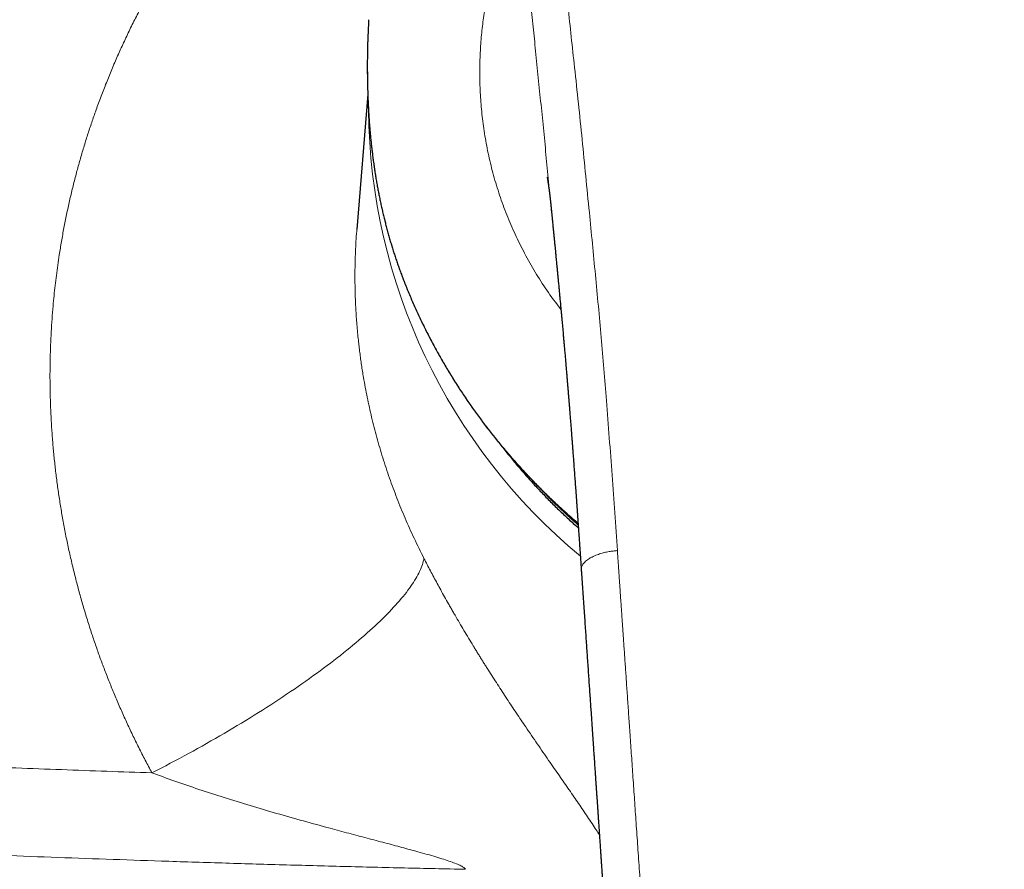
# Model space of a CAD drawing. Header units: millimetres. Extents: x 8 to 776, y 12 to 553.
# Tile 29 of 56: x 364 to 402, y 491 to 524. Entities that reach past the tile are written whole.
import ezdxf

# ---------------------------------------------------------------- set-up
doc = ezdxf.new("R2010")
doc.units = ezdxf.units.MM

msp = doc.modelspace()

# ---------------------------------------------------------------- linework, layer by layer
at = {"color": 8, "linetype": 'Continuous', "lineweight": 0}
for p, q in [((377.659, 521.996), (377.658, 521.998)), ((377.659, 521.996), (377.672, 521.483)), ((377.672, 521.483), (377.672, 521.485))]:
    msp.add_line(p, q, dxfattribs=at)
at = {"color": 7, "linetype": 'Continuous', "lineweight": 30}
for p, q in [((377.671, 521.51), (377.245, 516.233)), ((384.836, 516.959), (384.835, 516.967))]:
    msp.add_line(p, q, dxfattribs=at)
at = {"color": 8, "linetype": 'Continuous', "lineweight": 0, "flags": 128}
for points in [[(379.079, 514.224), (379.076, 514.232), (379.075, 514.245)], [(369.252, 495.032), (369.431, 495.124), (369.611, 495.216), (369.79, 495.31), (369.969, 495.403), (370.148, 495.498), (370.326, 495.593), (370.504, 495.689), (370.681, 495.785), (370.857, 495.882), (371.033, 495.979), (371.208, 496.077), (371.382, 496.175), (371.556, 496.274), (371.729, 496.373), (371.901, 496.472), (372.072, 496.572), (372.242, 496.672), (372.412, 496.773), (372.58, 496.874), (372.747, 496.975), (372.913, 497.076), (373.078, 497.178), (373.242, 497.279), (373.405, 497.381), (373.566, 497.483), (373.726, 497.585), (373.885, 497.688), (374.043, 497.79), (374.199, 497.892), (374.353, 497.995), (374.506, 498.097), (374.658, 498.199), (374.808, 498.302), (374.957, 498.404), (375.103, 498.506), (375.249, 498.608), (375.392, 498.71), (375.534, 498.811), (375.674, 498.913), (375.812, 499.014), (375.949, 499.115), (376.083, 499.216), (376.216, 499.316), (376.347, 499.416), (376.476, 499.516), (376.602, 499.615), (376.727, 499.714), (376.85, 499.813), (376.971, 499.911), (377.089, 500.009), (377.206, 500.106), (377.32, 500.202), (377.432, 500.299), (377.542, 500.394), (377.649, 500.489), (377.755, 500.583), (377.858, 500.677), (377.958, 500.77), (378.057, 500.863), (378.153, 500.954), (378.246, 501.045), (378.338, 501.135), (378.426, 501.225), (378.513, 501.314), (378.597, 501.401), (378.678, 501.489), (378.757, 501.575), (378.833, 501.66), (378.907, 501.745), (378.978, 501.828), (379.046, 501.911), (379.112, 501.992), (379.176, 502.073), (379.236, 502.153), (379.294, 502.231), (379.35, 502.309), (379.402, 502.386), (379.452, 502.461), (379.5, 502.536), (379.544, 502.609), (379.586, 502.681), (379.625, 502.752), (379.662, 502.822), (379.695, 502.891), (379.726, 502.959), (379.754, 503.025), (379.779, 503.09), (379.802, 503.154), (379.821, 503.217), (379.838, 503.278), (379.852, 503.338), (379.864, 503.397)]]:
    msp.add_lwpolyline(points, dxfattribs=at)
at = {"color": 8, "linetype": 'Continuous', "lineweight": 0}
for centre, radius, start, end in [((400.626, 521.105), 22.928, 180.534, 230.2433), ((401.58, 522.364), 23.638, 224.1213, 228.3764)]:
    msp.add_arc(centre, radius, start, end, dxfattribs=at)
for points, knots in [([(369.252, 495.032), (369.164, 495.196), (368.989, 495.523), (368.737, 496.019), (368.493, 496.517), (368.258, 497.018), (368.032, 497.521), (367.819, 498.017), (367.618, 498.506), (367.429, 498.988), (367.247, 499.471), (367.074, 499.958), (366.902, 500.465), (366.732, 500.994), (366.566, 501.544), (366.41, 502.098), (366.263, 502.654), (366.127, 503.213), (366, 503.775), (365.883, 504.339), (365.778, 504.896), (365.684, 505.445), (365.601, 505.984), (365.528, 506.523), (365.464, 507.064), (365.409, 507.605), (365.364, 508.136), (365.329, 508.658), (365.303, 509.17), (365.285, 509.682), (365.276, 510.193), (365.275, 510.704), (365.283, 511.213), (365.298, 511.721), (365.322, 512.23), (365.354, 512.737), (365.392, 513.208), (365.433, 513.643), (365.476, 514.041), (365.525, 514.438), (365.578, 514.835), (365.643, 515.277), (365.722, 515.762), (365.818, 516.29), (365.923, 516.817), (366.037, 517.342), (366.161, 517.866), (366.292, 518.379), (366.429, 518.88), (366.572, 519.37), (366.723, 519.859), (366.882, 520.343), (367.055, 520.842), (367.242, 521.356), (367.446, 521.884), (367.659, 522.409), (367.883, 522.931), (368.116, 523.45), (368.359, 523.965), (368.611, 524.477), (368.869, 524.976), (369.13, 525.463), (369.395, 525.936), (369.668, 526.404), (369.948, 526.868), (370.237, 527.328), (370.528, 527.775), (370.821, 528.208), (371.115, 528.63), (371.417, 529.047), (371.725, 529.461), (372.053, 529.886), (372.401, 530.322), (372.769, 530.767), (373.145, 531.206), (373.529, 531.638), (373.92, 532.063), (374.319, 532.482), (374.726, 532.896), (375.003, 533.165), (375.142, 533.3)], [0, 0, 0, 0, 0.013139, 0.026249, 0.039333, 0.052394, 0.065436, 0.078462, 0.090731, 0.102992, 0.115247, 0.127498, 0.139749, 0.153425, 0.167108, 0.180801, 0.194509, 0.208234, 0.221982, 0.235756, 0.249559, 0.262629, 0.275689, 0.288742, 0.301792, 0.314842, 0.327895, 0.340209, 0.352531, 0.364865, 0.377196, 0.389471, 0.401742, 0.414012, 0.426283, 0.438559, 0.450843, 0.460501, 0.470167, 0.479843, 0.489529, 0.499227, 0.5122, 0.525181, 0.538175, 0.551185, 0.564213, 0.577265, 0.589596, 0.601952, 0.614339, 0.626722, 0.638988, 0.652682, 0.666383, 0.680095, 0.693822, 0.707569, 0.72134, 0.735137, 0.748967, 0.762056, 0.775137, 0.788214, 0.80129, 0.814369, 0.827454, 0.8398, 0.852158, 0.86453, 0.876929, 0.88936, 0.903216, 0.917056, 0.930885, 0.944706, 0.958524, 0.972343, 0.986167, 1, 1, 1, 1]), ([(385.013, 529.635), (385.048, 529.244), (385.116, 528.463), (385.23, 527.287), (385.351, 526.108), (385.478, 524.927), (385.608, 523.741), (385.745, 522.481), (385.889, 521.145), (386.034, 519.733), (386.174, 518.314), (386.306, 516.962), (386.433, 515.678), (386.551, 514.462), (386.666, 513.242), (386.776, 512.018), (386.88, 510.79), (386.986, 509.485), (387.093, 508.102), (387.201, 506.64), (387.306, 505.174), (387.374, 504.193), (387.408, 503.702)], [0, 0, 0, 0, 0.046677, 0.093345, 0.140008, 0.186667, 0.233324, 0.279979, 0.334963, 0.389948, 0.444935, 0.499928, 0.546596, 0.593269, 0.639946, 0.686625, 0.733304, 0.779981, 0.834987, 0.889989, 0.944992, 1, 1, 1, 1]), ([(383.683, 528.96), (383.604, 528.83), (383.447, 528.572), (383.224, 528.128), (383.013, 527.648), (382.817, 527.13), (382.638, 526.578), (382.477, 525.994), (382.337, 525.381), (382.22, 524.74), (382.13, 524.074), (382.068, 523.384), (382.036, 522.674), (382.039, 521.946), (382.076, 521.203), (382.152, 520.448), (382.267, 519.683), (382.424, 518.914), (382.626, 518.142), (382.873, 517.373), (383.164, 516.608), (383.5, 515.853), (383.879, 515.11), (384.304, 514.385), (384.743, 513.716), (385.06, 513.302), (385.205, 513.112)], [0, 0, 0, 0, 0.041946, 0.083887, 0.125831, 0.167783, 0.209738, 0.251692, 0.293642, 0.335589, 0.37753, 0.419469, 0.461411, 0.503357, 0.545305, 0.587256, 0.629204, 0.671145, 0.713085, 0.755029, 0.796978, 0.83893, 0.88088, 0.922817, 0.964747, 1, 1, 1, 1]), ([(384.835, 516.967), (384.833, 516.989), (384.796, 517.364), (384.726, 518.09), (384.623, 519.143), (384.52, 520.191), (384.415, 521.233), (384.31, 522.272), (384.208, 523.279), (384.109, 524.256), (384.016, 525.202), (383.925, 526.145), (383.84, 527.085), (383.758, 528.024), (383.708, 528.648), (383.683, 528.96)], [0, 0, 0, 0, 0.0053577, 0.0916545, 0.1778895, 0.2640255, 0.3501317, 0.4363145, 0.5226689, 0.6019795, 0.6813979, 0.760889, 0.8404541, 0.920141, 1, 1, 1, 1]), ([(377.683, 523.958), (377.679, 523.867), (377.671, 523.665), (377.662, 523.349), (377.655, 523.011), (377.653, 522.672), (377.653, 522.334), (377.657, 522.109), (377.659, 521.996)], [0, 0, 0, 0, 0.138714, 0.309924, 0.482422, 0.654961, 0.827501, 1, 1, 1, 1]), ([(377.672, 521.483), (377.677, 521.354), (377.687, 521.095), (377.709, 520.707), (377.736, 520.319), (377.77, 519.931), (377.809, 519.544), (377.854, 519.157), (377.906, 518.772), (377.965, 518.381), (378.032, 517.986), (378.107, 517.587), (378.19, 517.191), (378.275, 516.818), (378.361, 516.47), (378.447, 516.144), (378.539, 515.822), (378.635, 515.501), (378.737, 515.183), (378.845, 514.867), (378.957, 514.554), (379.036, 514.348), (379.075, 514.245)], [0, 0, 0, 0, 0.051843, 0.103705, 0.155566, 0.207409, 0.259256, 0.311123, 0.36299, 0.414836, 0.469285, 0.523756, 0.578228, 0.632676, 0.678375, 0.724086, 0.769799, 0.815498, 0.861616, 0.907748, 0.95388, 1, 1, 1, 1]), ([(377.247, 516.233), (377.244, 516.209), (377.216, 515.92), (377.189, 515.359), (377.166, 514.548), (377.175, 513.803), (377.203, 513.125), (377.244, 512.516), (377.29, 512.029), (377.33, 511.665), (377.36, 511.423), (377.392, 511.182), (377.427, 510.939), (377.464, 510.697), (377.534, 510.277), (377.646, 509.677), (377.819, 508.897), (378.021, 508.111), (378.253, 507.32), (378.514, 506.53), (378.805, 505.743), (379.125, 504.959), (379.475, 504.174), (379.734, 503.657), (379.864, 503.397)], [0, 0, 0, 0, 0.0054198, 0.0667815, 0.1286369, 0.1909882, 0.23703, 0.2833406, 0.3299207, 0.3482945, 0.36671, 0.3851673, 0.4036666, 0.4222078, 0.440791, 0.5001261, 0.5602892, 0.6212819, 0.6831056, 0.7457619, 0.8081113, 0.8712665, 0.935229, 1, 1, 1, 1]), ([(379.075, 514.245), (379.137, 514.09), (379.26, 513.781), (379.457, 513.321), (379.665, 512.865), (379.882, 512.414), (380.11, 511.967), (380.347, 511.525), (380.594, 511.087), (380.851, 510.654), (381.117, 510.227), (381.392, 509.805), (381.676, 509.388), (381.956, 508.996), (382.229, 508.629), (382.495, 508.285), (382.767, 507.945), (383.045, 507.61), (383.345, 507.262), (383.668, 506.901), (384.015, 506.529), (384.369, 506.164), (384.732, 505.806), (385.102, 505.455), (385.48, 505.113), (385.737, 504.884), (385.871, 504.773), (385.873, 504.771)], [0, 0, 0, 0, 0.042891, 0.085792, 0.128693, 0.171584, 0.214473, 0.257371, 0.300269, 0.343158, 0.386045, 0.428941, 0.471838, 0.514725, 0.551577, 0.588437, 0.6253, 0.66216, 0.699011, 0.741884, 0.784765, 0.827647, 0.87052, 0.913393, 0.956275, 0.999157, 1, 1, 1, 1]), ([(387.408, 503.702), (387.393, 503.701), (387.36, 503.697), (387.306, 503.692), (387.241, 503.685), (387.165, 503.675), (387.076, 503.662), (386.986, 503.644), (386.895, 503.624), (386.806, 503.6), (386.711, 503.571), (386.613, 503.537), (386.514, 503.497), (386.416, 503.451), (386.323, 503.399), (386.238, 503.343), (386.166, 503.284), (386.108, 503.225), (386.064, 503.168), (386.032, 503.113), (386.011, 503.062), (386, 503.015), (385.995, 502.977), (385.997, 502.956), (385.998, 502.95)], [0, 0, 0, 0, 0.019466, 0.043327, 0.071868, 0.105541, 0.144947, 0.190779, 0.229769, 0.272924, 0.320287, 0.371714, 0.426861, 0.485226, 0.546286, 0.609735, 0.672779, 0.732707, 0.789438, 0.842722, 0.892331, 0.938155, 0.980222, 1, 1, 1, 1]), ([(402.5, 455.742), (402.497, 455.742), (402.489, 455.742), (402.475, 455.742), (402.457, 455.742), (402.431, 455.742), (402.397, 455.742), (402.354, 455.742), (402.299, 455.743), (402.231, 455.743), (402.15, 455.744), (402.058, 455.746), (401.955, 455.747), (401.845, 455.75), (401.728, 455.753), (401.603, 455.757), (401.469, 455.762), (401.327, 455.767), (401.175, 455.774), (401.017, 455.783), (400.853, 455.792), (400.685, 455.803), (400.509, 455.816), (400.324, 455.83), (400.127, 455.847), (399.918, 455.866), (399.696, 455.889), (399.466, 455.914), (399.227, 455.942), (398.979, 455.974), (398.728, 456.009), (398.473, 456.046), (398.217, 456.087), (397.953, 456.132), (397.681, 456.182), (397.411, 456.237), (397.143, 456.295), (396.878, 456.358), (396.606, 456.427), (396.329, 456.504), (396.048, 456.589), (395.762, 456.683), (395.494, 456.778), (395.245, 456.875), (395.015, 456.971), (394.784, 457.074), (394.552, 457.185), (394.321, 457.305), (394.089, 457.434), (393.866, 457.568), (393.653, 457.705), (393.449, 457.845), (393.248, 457.992), (393.05, 458.149), (392.857, 458.312), (392.669, 458.484), (392.488, 458.662), (392.312, 458.85), (392.151, 459.037), (392.004, 459.222), (391.871, 459.405), (391.743, 459.596), (391.622, 459.794), (391.507, 459.998), (391.392, 460.22), (391.279, 460.46), (391.167, 460.719), (391.064, 460.984), (390.963, 461.267), (390.865, 461.57), (390.77, 461.892), (390.683, 462.221), (390.603, 462.556), (390.529, 462.894), (390.461, 463.235), (390.398, 463.578), (390.341, 463.925), (390.279, 464.327), (390.217, 464.785), (390.155, 465.301), (390.098, 465.825), (390.046, 466.356), (389.994, 466.929), (389.94, 467.545), (389.884, 468.205), (389.829, 468.874), (389.775, 469.553), (389.722, 470.242), (389.68, 470.793), (389.649, 471.204), (389.629, 471.471), (389.609, 471.74), (389.589, 472.011), (389.569, 472.281), (389.55, 472.547), (389.52, 472.955), (389.48, 473.503), (389.428, 474.228), (389.374, 474.978), (389.32, 475.754), (389.266, 476.519), (389.214, 477.271), (389.164, 478.012), (389.114, 478.742), (389.066, 479.444), (389.02, 480.119), (388.976, 480.767), (388.933, 481.406), (388.891, 482.035), (388.849, 482.655), (388.809, 483.254), (388.769, 483.832), (388.732, 484.391), (388.695, 484.941), (388.658, 485.483), (388.62, 486.036), (388.582, 486.602), (388.543, 487.177), (388.504, 487.743), (388.466, 488.298), (388.429, 488.843), (388.392, 489.379), (388.356, 489.904), (388.321, 490.419), (388.286, 490.925), (388.252, 491.42), (388.219, 491.905), (388.186, 492.381), (388.154, 492.847), (388.123, 493.302), (388.092, 493.748), (388.062, 494.191), (388.031, 494.631), (388.002, 495.066), (387.972, 495.491), (387.944, 495.905), (387.916, 496.309), (387.89, 496.691), (387.865, 497.051), (387.841, 497.391), (387.819, 497.722), (387.796, 498.045), (387.775, 498.358), (387.754, 498.663), (387.734, 498.959), (387.713, 499.251), (387.694, 499.538), (387.674, 499.821), (387.655, 500.093), (387.637, 500.357), (387.62, 500.61), (387.603, 500.855), (387.587, 501.09), (387.571, 501.315), (387.557, 501.531), (387.542, 501.737), (387.529, 501.934), (387.516, 502.119), (387.504, 502.291), (387.493, 502.451), (387.483, 502.602), (387.473, 502.746), (387.464, 502.884), (387.455, 503.016), (387.446, 503.143), (387.438, 503.259), (387.431, 503.366), (387.424, 503.464), (387.418, 503.552), (387.413, 503.63), (387.409, 503.679), (387.408, 503.702)], [0, 0, 0, 0, 0.000164, 0.000398, 0.000701, 0.001073, 0.001676, 0.002403, 0.003253, 0.004436, 0.005795, 0.007333, 0.009047, 0.010939, 0.012866, 0.014946, 0.017182, 0.019572, 0.022116, 0.024815, 0.027501, 0.030324, 0.033283, 0.036379, 0.039612, 0.043189, 0.046918, 0.050799, 0.05483, 0.059012, 0.063343, 0.067563, 0.071915, 0.076403, 0.081027, 0.085791, 0.090246, 0.094823, 0.099525, 0.104351, 0.109295, 0.114355, 0.119523, 0.123658, 0.127856, 0.13212, 0.136452, 0.140856, 0.145339, 0.149905, 0.154041, 0.158234, 0.162478, 0.166768, 0.171102, 0.175401, 0.179745, 0.184135, 0.18858, 0.192402, 0.19628, 0.200224, 0.204223, 0.208254, 0.212311, 0.217127, 0.221986, 0.226892, 0.231854, 0.237584, 0.243394, 0.249284, 0.255253, 0.261296, 0.267295, 0.27335, 0.27946, 0.285626, 0.294542, 0.30359, 0.312776, 0.322099, 0.331558, 0.342967, 0.354566, 0.366354, 0.378333, 0.390504, 0.402866, 0.407578, 0.412317, 0.417083, 0.421877, 0.426697, 0.431494, 0.43604, 0.448444, 0.46071, 0.474758, 0.488618, 0.50229, 0.515772, 0.529064, 0.542166, 0.555077, 0.566932, 0.578624, 0.590153, 0.60152, 0.612726, 0.623771, 0.634038, 0.644162, 0.654144, 0.663984, 0.673683, 0.68434, 0.694821, 0.705127, 0.715257, 0.725211, 0.734991, 0.744595, 0.754025, 0.76328, 0.77236, 0.781266, 0.789997, 0.798553, 0.806935, 0.815142, 0.823174, 0.831402, 0.839438, 0.847282, 0.854934, 0.862395, 0.869664, 0.876121, 0.882418, 0.888556, 0.894536, 0.900356, 0.906017, 0.911519, 0.916863, 0.92229, 0.927542, 0.93262, 0.937524, 0.942253, 0.946808, 0.951188, 0.955394, 0.959426, 0.963283, 0.966965, 0.970473, 0.973621, 0.976613, 0.979451, 0.982133, 0.98466, 0.987206, 0.989573, 0.99176, 0.993767, 0.995595, 0.997243, 0.998711, 1, 1, 1, 1]), ([(379.864, 503.397), (379.905, 503.317), (379.988, 503.155), (380.116, 502.912), (380.246, 502.667), (380.379, 502.42), (380.52, 502.162), (380.668, 501.895), (380.785, 501.687), (380.865, 501.546), (380.906, 501.473), (380.948, 501.399), (380.99, 501.326), (381.032, 501.252), (381.118, 501.104), (381.248, 500.881), (381.424, 500.584), (381.602, 500.286), (381.75, 500.042), (381.865, 499.854), (381.948, 499.719), (382.031, 499.585), (382.115, 499.45), (382.199, 499.315), (382.284, 499.18), (382.401, 498.995), (382.55, 498.761), (382.732, 498.479), (382.914, 498.199), (383.098, 497.919), (383.282, 497.641), (383.467, 497.364), (383.65, 497.09), (383.848, 496.799), (384.058, 496.49), (384.283, 496.162), (384.506, 495.838), (384.728, 495.517), (384.941, 495.21), (385.144, 494.917), (385.337, 494.639), (385.527, 494.366), (385.712, 494.098), (385.893, 493.835), (386.07, 493.575), (386.245, 493.316), (386.418, 493.058), (386.572, 492.824), (386.665, 492.68), (386.705, 492.618)], [0, 0, 0, 0, 0.0196153, 0.039331, 0.0591627, 0.0791255, 0.0992342, 0.1215396, 0.1440581, 0.1499936, 0.1559452, 0.1619134, 0.1678984, 0.1739005, 0.1799202, 0.2042401, 0.2287567, 0.2534892, 0.2784564, 0.2897477, 0.3010915, 0.3124896, 0.3239433, 0.3354543, 0.3470242, 0.3586543, 0.3831852, 0.4078437, 0.4326429, 0.4575952, 0.482713, 0.5080085, 0.5334936, 0.5584476, 0.589779, 0.6212428, 0.6528588, 0.6846467, 0.7166259, 0.7456531, 0.7745635, 0.8033714, 0.8320911, 0.8607372, 0.8893244, 0.9184042, 0.948254, 0.9779072, 1, 1, 1, 1]), ([(320.706, 497.734), (321.28, 497.691), (322.427, 497.604), (324.146, 497.477), (325.86, 497.352), (327.569, 497.231), (329.272, 497.111), (330.971, 496.995), (332.664, 496.881), (334.285, 496.774), (335.834, 496.674), (337.312, 496.58), (338.785, 496.489), (340.196, 496.403), (341.545, 496.322), (342.78, 496.25), (343.635, 496.201), (344.11, 496.174), (344.258, 496.165), (344.406, 496.157), (344.553, 496.148), (344.701, 496.14), (345.377, 496.102), (346.58, 496.035), (348.31, 495.942), (350.036, 495.852), (351.758, 495.764), (353.476, 495.679), (355.19, 495.598), (356.901, 495.519), (358.635, 495.441), (360.392, 495.366), (362.172, 495.293), (363.948, 495.223), (365.719, 495.156), (367.487, 495.092), (368.664, 495.052), (369.252, 495.032)], [0, 0, 0, 0, 0.035927, 0.071711, 0.107352, 0.142852, 0.178212, 0.213431, 0.248512, 0.283456, 0.314092, 0.344624, 0.37505, 0.405372, 0.43197, 0.458488, 0.481757, 0.4848, 0.487842, 0.490882, 0.493922, 0.49696, 0.499998, 0.535668, 0.571233, 0.606694, 0.642053, 0.67731, 0.712467, 0.747523, 0.782481, 0.818998, 0.855408, 0.891712, 0.927911, 0.964007, 1, 1, 1, 1]), ([(381.482, 491.269), (381.466, 491.29), (381.43, 491.338), (381.297, 491.411), (381.12, 491.49), (380.893, 491.574), (380.625, 491.663), (380.319, 491.757), (379.983, 491.855), (379.542, 491.978), (378.992, 492.127), (378.332, 492.303), (377.642, 492.485), (376.93, 492.674), (376.1, 492.896), (375.16, 493.154), (374.117, 493.449), (373.087, 493.753), (372.077, 494.064), (371.097, 494.382), (370.156, 494.702), (369.548, 494.924), (369.252, 495.032)], [0, 0, 0, 0, 0.012317, 0.026749, 0.043993, 0.064174, 0.087145, 0.112628, 0.14028, 0.169719, 0.219669, 0.272482, 0.327534, 0.38418, 0.441761, 0.524712, 0.607786, 0.690139, 0.771043, 0.85026, 0.926908, 1, 1, 1, 1]), ([(320.81, 494.283), (321.511, 494.231), (322.914, 494.125), (325.022, 493.971), (327.132, 493.819), (329.243, 493.672), (331.343, 493.529), (333.433, 493.39), (335.512, 493.255), (337.593, 493.124), (339.689, 492.995), (341.802, 492.87), (343.931, 492.747), (346.061, 492.628), (348.193, 492.513), (350.328, 492.402), (352.464, 492.295), (354.602, 492.192), (356.741, 492.093), (358.883, 491.999), (361.026, 491.908), (363.172, 491.822), (365.319, 491.74), (367.468, 491.663), (369.691, 491.587), (371.987, 491.514), (374.358, 491.444), (376.73, 491.38), (379.105, 491.321), (380.69, 491.286), (381.482, 491.269)], [0, 0, 0, 0, 0.035177, 0.07034, 0.10549, 0.140629, 0.175758, 0.210249, 0.244733, 0.27921, 0.313681, 0.34885, 0.384016, 0.419178, 0.454339, 0.489499, 0.52466, 0.559823, 0.594989, 0.630159, 0.665335, 0.700517, 0.735706, 0.770905, 0.806114, 0.844857, 0.883616, 0.922391, 0.961185, 1, 1, 1, 1])]:
    msp.add_open_spline(points, degree=3, knots=knots, dxfattribs=at)
at = {"color": 7, "linetype": 'Continuous', "lineweight": 30}
for points, knots in [([(377.706, 524.411), (377.705, 524.393), (377.697, 524.264), (377.689, 524.113), (377.684, 523.98), (377.683, 523.958)], [0, 0, 0, 0, 0.1167449, 0.8589814, 1, 1, 1, 1]), ([(377.683, 523.958), (377.681, 523.913), (377.676, 523.798), (377.67, 523.614), (377.663, 523.406), (377.659, 523.198), (377.655, 522.989), (377.653, 522.78), (377.653, 522.571), (377.654, 522.361), (377.655, 522.17), (377.658, 522.049), (377.658, 521.998)], [0, 0, 0, 0, 0.06905, 0.175292, 0.281328, 0.387298, 0.493495, 0.600084, 0.707009, 0.814214, 0.921639, 1, 1, 1, 1]), ([(377.658, 521.998), (377.66, 521.915), (377.663, 521.744), (377.669, 521.573), (377.672, 521.485)], [0, 0, 0, 0, 0.484523, 1, 1, 1, 1]), ([(377.672, 521.485), (377.674, 521.421), (377.679, 521.291), (377.688, 521.093), (377.698, 520.892), (377.71, 520.692), (377.723, 520.492), (377.738, 520.292), (377.755, 520.092), (377.773, 519.892), (377.793, 519.693), (377.814, 519.495), (377.837, 519.297), (377.861, 519.099), (377.887, 518.902), (377.915, 518.705), (377.944, 518.509), (377.975, 518.313), (378.008, 518.118), (378.042, 517.923), (378.079, 517.729), (378.116, 517.535), (378.156, 517.342), (378.197, 517.15), (378.241, 516.958), (378.285, 516.767), (378.332, 516.576), (378.381, 516.386), (378.431, 516.197), (378.483, 516.008), (378.536, 515.821), (378.592, 515.633), (378.649, 515.447), (378.709, 515.261), (378.77, 515.075), (378.833, 514.891), (378.898, 514.708), (378.964, 514.525), (379.025, 514.364), (379.064, 514.264), (379.079, 514.224)], [0, 0, 0, 0, 0.025424, 0.052371, 0.079146, 0.105822, 0.132538, 0.159205, 0.18583, 0.212419, 0.238978, 0.265528, 0.292047, 0.318526, 0.344972, 0.371393, 0.397796, 0.424187, 0.450575, 0.476966, 0.503364, 0.529778, 0.55622, 0.582609, 0.608988, 0.635454, 0.661968, 0.688489, 0.714964, 0.741394, 0.767966, 0.794583, 0.821252, 0.847983, 0.874789, 0.901598, 0.928355, 0.955285, 0.982375, 1, 1, 1, 1]), ([(384.667, 518.269), (384.667, 518.269), (384.667, 518.269), (384.667, 518.268), (384.667, 518.265), (384.668, 518.262), (384.669, 518.259), (384.669, 518.256), (384.67, 518.253), (384.671, 518.249), (384.671, 518.245), (384.672, 518.239), (384.673, 518.234), (384.674, 518.229), (384.675, 518.225), (384.676, 518.221), (384.677, 518.216), (384.678, 518.21), (384.679, 518.203), (384.68, 518.196), (384.681, 518.189), (384.683, 518.182), (384.684, 518.175), (384.685, 518.167), (384.687, 518.158), (384.688, 518.149), (384.69, 518.141), (384.69, 518.135), (384.691, 518.13), (384.692, 518.125), (384.693, 518.119), (384.694, 518.112), (384.695, 518.106), (384.696, 518.099), (384.697, 518.093), (384.698, 518.088), (384.699, 518.083), (384.7, 518.077), (384.701, 518.069), (384.702, 518.06), (384.704, 518.051), (384.705, 518.043), (384.706, 518.036), (384.707, 518.03), (384.708, 518.024), (384.709, 518.017), (384.71, 518.008), (384.712, 517.999), (384.713, 517.991), (384.714, 517.985), (384.715, 517.979), (384.716, 517.971), (384.717, 517.962), (384.719, 517.951), (384.72, 517.94), (384.723, 517.925), (384.725, 517.905), (384.729, 517.878), (384.733, 517.851), (384.737, 517.822), (384.741, 517.793), (384.745, 517.761), (384.749, 517.727), (384.753, 517.695), (384.757, 517.666), (384.761, 517.637), (384.764, 517.607), (384.768, 517.579), (384.771, 517.553), (384.774, 517.527), (384.777, 517.501), (384.78, 517.473), (384.784, 517.444), (384.787, 517.413), (384.791, 517.379), (384.795, 517.344), (384.799, 517.311), (384.802, 517.281), (384.805, 517.251), (384.808, 517.226), (384.81, 517.205), (384.812, 517.187), (384.814, 517.167), (384.817, 517.142), (384.819, 517.116), (384.822, 517.09), (384.824, 517.067), (384.827, 517.045), (384.829, 517.022), (384.831, 516.999), (384.833, 516.977), (384.835, 516.964), (384.835, 516.959)], [0, 0, 0, 0, 0.013332, 0.031818, 0.0491, 0.063525, 0.077483, 0.085488, 0.093848, 0.103165, 0.114171, 0.125751, 0.137078, 0.146241, 0.153636, 0.160901, 0.16853, 0.177162, 0.187411, 0.199156, 0.209173, 0.21806, 0.22623, 0.235521, 0.246738, 0.259318, 0.267417, 0.273797, 0.279379, 0.285037, 0.291412, 0.297849, 0.305522, 0.312684, 0.318479, 0.322997, 0.328358, 0.333642, 0.340192, 0.349002, 0.358499, 0.365766, 0.371182, 0.375993, 0.38107, 0.387215, 0.394923, 0.403122, 0.409559, 0.414237, 0.41875, 0.425096, 0.432269, 0.44054, 0.449889, 0.458649, 0.475274, 0.494601, 0.515447, 0.533395, 0.55259, 0.573698, 0.597387, 0.616361, 0.633081, 0.650486, 0.668438, 0.685246, 0.699682, 0.713016, 0.728432, 0.744061, 0.758983, 0.775187, 0.793608, 0.813035, 0.830074, 0.844446, 0.859356, 0.874349, 0.882261, 0.890439, 0.900569, 0.912681, 0.926757, 0.938549, 0.949094, 0.959603, 0.970127, 0.981257, 0.99317, 1, 1, 1, 1]), ([(384.835, 516.967), (384.835, 516.967), (384.835, 516.962), (384.837, 516.947), (384.839, 516.923), (384.842, 516.892), (384.846, 516.857), (384.849, 516.823), (384.852, 516.793), (384.854, 516.767), (384.857, 516.738), (384.86, 516.705), (384.864, 516.664), (384.87, 516.606), (384.877, 516.529), (384.887, 516.435), (384.895, 516.343), (384.904, 516.255), (384.912, 516.173), (384.92, 516.089), (384.927, 516.018), (384.932, 515.965), (384.935, 515.932), (384.938, 515.905), (384.94, 515.885), (384.941, 515.869), (384.943, 515.852), (384.945, 515.828), (384.949, 515.794), (384.953, 515.752), (384.958, 515.702), (384.963, 515.646), (384.971, 515.564), (384.981, 515.461), (384.992, 515.35), (385.001, 515.257), (385.008, 515.177), (385.016, 515.096), (385.025, 515.011), (385.032, 514.934), (385.038, 514.867), (385.044, 514.81), (385.049, 514.753), (385.055, 514.699), (385.059, 514.652), (385.063, 514.614), (385.066, 514.586), (385.067, 514.566), (385.069, 514.55), (385.071, 514.533), (385.073, 514.509), (385.076, 514.477), (385.08, 514.437), (385.085, 514.389), (385.09, 514.334), (385.095, 514.275), (385.101, 514.216), (385.107, 514.157), (385.117, 514.049), (385.132, 513.895), (385.151, 513.695), (385.169, 513.499), (385.183, 513.351), (385.192, 513.251), (385.197, 513.199), (385.202, 513.146), (385.207, 513.095), (385.211, 513.046), (385.215, 513.003), (385.219, 512.967), (385.221, 512.94), (385.223, 512.919), (385.225, 512.904), (385.226, 512.886), (385.228, 512.862), (385.231, 512.828), (385.235, 512.785), (385.24, 512.733), (385.245, 512.675), (385.251, 512.614), (385.26, 512.511), (385.274, 512.365), (385.291, 512.176), (385.307, 511.988), (385.324, 511.796), (385.342, 511.599), (385.36, 511.393), (385.378, 511.18), (385.394, 510.998), (385.406, 510.853), (385.415, 510.75), (385.423, 510.656), (385.43, 510.571), (385.436, 510.496), (385.441, 510.438), (385.445, 510.397), (385.447, 510.373), (385.448, 510.356), (385.449, 510.342), (385.45, 510.326), (385.452, 510.302), (385.455, 510.27), (385.459, 510.228), (385.463, 510.179), (385.468, 510.121), (385.473, 510.054), (385.479, 509.979), (385.486, 509.895), (385.494, 509.805), (385.501, 509.713), (385.509, 509.622), (385.517, 509.513), (385.527, 509.388), (385.539, 509.249), (385.549, 509.119), (385.559, 508.999), (385.567, 508.889), (385.575, 508.788), (385.583, 508.69), (385.591, 508.591), (385.599, 508.483), (385.608, 508.368), (385.618, 508.246), (385.628, 508.117), (385.639, 507.971), (385.651, 507.809), (385.665, 507.628), (385.679, 507.439), (385.703, 507.124), (385.736, 506.686), (385.766, 506.271), (385.785, 506.003), (385.794, 505.881), (385.803, 505.759), (385.811, 505.648), (385.818, 505.552), (385.823, 505.473), (385.828, 505.403), (385.833, 505.344), (385.836, 505.296), (385.839, 505.257), (385.841, 505.225), (385.843, 505.2), (385.844, 505.18), (385.845, 505.164), (385.846, 505.149), (385.848, 505.132), (385.849, 505.108), (385.852, 505.077), (385.854, 505.037), (385.858, 504.99), (385.862, 504.935), (385.866, 504.872), (385.871, 504.8), (385.877, 504.721), (385.883, 504.634), (385.89, 504.539), (385.897, 504.437), (385.904, 504.327), (385.913, 504.211), (385.921, 504.086), (385.931, 503.945), (385.942, 503.786), (385.954, 503.608), (385.968, 503.419), (385.981, 503.219), (385.992, 503.061), (385.998, 502.97), (386, 502.95)], [0, 0, 0, 0, 0.000192, 0.001903, 0.004068, 0.006527, 0.009259, 0.011817, 0.014074, 0.01603, 0.017686, 0.020374, 0.02338, 0.026719, 0.033143, 0.040061, 0.047446, 0.053224, 0.0592, 0.065374, 0.071691, 0.0746, 0.077029, 0.078979, 0.080449, 0.08144, 0.082405, 0.084198, 0.086625, 0.089684, 0.093376, 0.09758, 0.101741, 0.11111, 0.119862, 0.125737, 0.13135, 0.137168, 0.143301, 0.149749, 0.153727, 0.157815, 0.162015, 0.166087, 0.169509, 0.172263, 0.174247, 0.175638, 0.176522, 0.177677, 0.179288, 0.181625, 0.184529, 0.188001, 0.19204, 0.196337, 0.200601, 0.204832, 0.20903, 0.223752, 0.238052, 0.252087, 0.266148, 0.269895, 0.273644, 0.277396, 0.281149, 0.284805, 0.287951, 0.290409, 0.292375, 0.293849, 0.29483, 0.295778, 0.297569, 0.300013, 0.303108, 0.306855, 0.311155, 0.315515, 0.319867, 0.333414, 0.346882, 0.36027, 0.373874, 0.388014, 0.402691, 0.417905, 0.433655, 0.441694, 0.449064, 0.455765, 0.461798, 0.467162, 0.471857, 0.474209, 0.475937, 0.477, 0.477763, 0.478921, 0.480492, 0.482873, 0.485826, 0.489353, 0.493452, 0.498226, 0.503597, 0.509564, 0.516122, 0.522784, 0.52923, 0.535461, 0.546052, 0.555956, 0.565174, 0.573705, 0.581549, 0.588706, 0.595176, 0.602313, 0.609935, 0.618073, 0.626726, 0.635896, 0.645581, 0.657659, 0.670455, 0.683963, 0.697731, 0.737396, 0.776819, 0.78546, 0.794089, 0.802707, 0.811266, 0.817466, 0.823031, 0.827963, 0.832261, 0.835454, 0.838176, 0.840428, 0.84221, 0.843522, 0.844645, 0.845552, 0.846675, 0.848343, 0.850563, 0.853336, 0.856662, 0.860541, 0.864973, 0.869977, 0.875538, 0.881656, 0.888332, 0.895565, 0.903211, 0.911396, 0.920119, 0.92938, 0.941108, 0.953599, 0.966853, 0.980872, 0.995656, 1, 1, 1, 1]), ([(379.079, 514.224), (379.081, 514.218), (379.113, 514.135), (379.177, 513.975), (379.271, 513.744), (379.369, 513.515), (379.469, 513.286), (379.571, 513.058), (379.676, 512.831), (379.784, 512.605), (379.894, 512.379), (380.008, 512.154), (380.124, 511.929), (380.243, 511.705), (380.364, 511.483), (380.489, 511.26), (380.616, 511.039), (380.746, 510.818), (380.878, 510.598), (381.013, 510.38), (381.15, 510.163), (381.289, 509.948), (381.431, 509.734), (381.576, 509.521), (381.723, 509.31), (381.872, 509.1), (382.024, 508.891), (382.178, 508.684), (382.334, 508.477), (382.493, 508.273), (382.655, 508.07), (382.818, 507.868), (382.984, 507.668), (383.152, 507.47), (383.323, 507.273), (383.495, 507.077), (383.67, 506.884), (383.846, 506.693), (384.025, 506.503), (384.206, 506.316), (384.388, 506.13), (384.573, 505.946), (384.759, 505.764), (384.948, 505.583), (385.139, 505.405), (385.331, 505.228), (385.526, 505.054), (385.707, 504.894), (385.824, 504.794), (385.875, 504.75)], [0, 0, 0, 0, 0.001725, 0.02301, 0.044361, 0.065757, 0.087179, 0.108606, 0.130014, 0.151471, 0.173009, 0.194579, 0.216185, 0.237831, 0.259522, 0.281261, 0.30307, 0.324941, 0.346803, 0.368659, 0.390513, 0.412368, 0.434227, 0.456093, 0.47797, 0.499861, 0.52177, 0.543701, 0.565657, 0.587643, 0.609625, 0.631571, 0.653569, 0.675599, 0.697639, 0.719663, 0.741647, 0.763582, 0.785565, 0.807534, 0.829491, 0.851441, 0.873388, 0.895334, 0.917282, 0.939256, 0.961213, 0.983157, 1, 1, 1, 1]), ([(382.912, 507.756), (382.935, 507.726), (383.01, 507.629), (383.14, 507.466), (383.3, 507.268), (383.463, 507.072), (383.628, 506.877), (383.796, 506.684), (383.966, 506.493), (384.137, 506.303), (384.311, 506.115), (384.488, 505.929), (384.666, 505.745), (384.847, 505.562), (385.03, 505.381), (385.214, 505.202), (385.401, 505.025), (385.59, 504.85), (385.752, 504.703), (385.851, 504.616), (385.886, 504.585)], [0, 0, 0, 0, 0.026389, 0.085143, 0.14391, 0.202689, 0.26148, 0.320283, 0.379099, 0.437928, 0.49677, 0.555625, 0.614494, 0.673376, 0.732272, 0.791182, 0.850106, 0.909045, 0.968, 1, 1, 1, 1]), ([(385.997, 502.95), (385.999, 502.923), (386.01, 502.765), (386.029, 502.481), (386.056, 502.098), (386.081, 501.724), (386.107, 501.357), (386.131, 501.006), (386.154, 500.669), (386.176, 500.347), (386.198, 500.031), (386.219, 499.724), (386.24, 499.412), (386.262, 499.097), (386.284, 498.78), (386.305, 498.472), (386.325, 498.173), (386.345, 497.883), (386.364, 497.603), (386.383, 497.332), (386.401, 497.064), (386.419, 496.801), (386.437, 496.541), (386.454, 496.292), (386.47, 496.054), (386.484, 495.852), (386.496, 495.685), (386.505, 495.552), (386.513, 495.426), (386.521, 495.309), (386.529, 495.2), (386.536, 495.098), (386.542, 495.005), (386.548, 494.919), (386.553, 494.842), (386.558, 494.772), (386.562, 494.711), (386.566, 494.661), (386.568, 494.62), (386.571, 494.589), (386.572, 494.562), (386.574, 494.538), (386.576, 494.514), (386.578, 494.486), (386.58, 494.45), (386.583, 494.407), (386.586, 494.356), (386.59, 494.299), (386.595, 494.236), (386.599, 494.17), (386.604, 494.1), (386.61, 494.011), (386.618, 493.901), (386.627, 493.768), (386.636, 493.627), (386.647, 493.475), (386.658, 493.314), (386.669, 493.141), (386.682, 492.96), (386.695, 492.769), (386.708, 492.568), (386.723, 492.358), (386.737, 492.152), (386.751, 491.95), (386.764, 491.757), (386.777, 491.562), (386.79, 491.369), (386.803, 491.181), (386.818, 490.963), (386.834, 490.718), (386.853, 490.447), (386.87, 490.194), (386.886, 489.96), (386.9, 489.743), (386.915, 489.534), (386.928, 489.334), (386.941, 489.141), (386.953, 488.964), (386.964, 488.803), (386.974, 488.657), (386.983, 488.517), (386.993, 488.383), (387.001, 488.255), (387.009, 488.132), (387.019, 487.995), (387.029, 487.841), (387.041, 487.666), (387.053, 487.485), (387.067, 487.281), (387.082, 487.054), (387.099, 486.802), (387.117, 486.54), (387.135, 486.268), (387.152, 486.007), (387.169, 485.763), (387.184, 485.54), (387.198, 485.324), (387.212, 485.112), (387.226, 484.911), (387.239, 484.72), (387.251, 484.539), (387.26, 484.394), (387.267, 484.287), (387.272, 484.22), (387.276, 484.163), (387.279, 484.116), (387.281, 484.079), (387.283, 484.05), (387.285, 484.026), (387.287, 484.001), (387.288, 483.972), (387.291, 483.932), (387.294, 483.881), (387.299, 483.818), (387.304, 483.745), (387.309, 483.664), (387.315, 483.574), (387.321, 483.475), (387.329, 483.366), (387.336, 483.25), (387.345, 483.125), (387.353, 482.993), (387.362, 482.858), (387.379, 482.607), (387.403, 482.245), (387.433, 481.79), (387.462, 481.358), (387.489, 480.95), (387.516, 480.549), (387.541, 480.173), (387.564, 479.823), (387.586, 479.494), (387.608, 479.164), (387.63, 478.827), (387.653, 478.482), (387.678, 478.107), (387.705, 477.702), (387.734, 477.266), (387.764, 476.818), (387.792, 476.4), (387.818, 476.012), (387.842, 475.656), (387.862, 475.361), (387.878, 475.131), (387.889, 474.972), (387.899, 474.821), (387.909, 474.679), (387.918, 474.545), (387.927, 474.419), (387.935, 474.302), (387.943, 474.193), (387.95, 474.093), (387.956, 474.001), (387.962, 473.919), (387.967, 473.845), (387.971, 473.779), (387.975, 473.724), (387.978, 473.679), (387.981, 473.642), (387.983, 473.611), (387.985, 473.581), (387.987, 473.549), (387.99, 473.511), (387.993, 473.463), (387.997, 473.406), (388.002, 473.34), (388.007, 473.269), (388.012, 473.193), (388.019, 473.103), (388.026, 472.999), (388.034, 472.878), (388.043, 472.749), (388.053, 472.612), (388.064, 472.466), (388.075, 472.311), (388.086, 472.147), (388.098, 471.975), (388.111, 471.795), (388.125, 471.605), (388.139, 471.407), (388.154, 471.202), (388.169, 470.995), (388.188, 470.733), (388.211, 470.418), (388.237, 470.053), (388.265, 469.681), (388.293, 469.301), (388.322, 468.915), (388.35, 468.538), (388.379, 468.173), (388.407, 467.817), (388.434, 467.477), (388.46, 467.153), (388.486, 466.842), (388.512, 466.537), (388.537, 466.237), (388.563, 465.943), (388.588, 465.654), (388.608, 465.438), (388.622, 465.295), (388.629, 465.224), (388.635, 465.158), (388.641, 465.097), (388.647, 465.044), (388.651, 464.997), (388.656, 464.957), (388.659, 464.923), (388.662, 464.896), (388.664, 464.872), (388.667, 464.848), (388.67, 464.817), (388.674, 464.778), (388.679, 464.731), (388.685, 464.678), (388.692, 464.613), (388.701, 464.533), (388.712, 464.437), (388.724, 464.331), (388.738, 464.215), (388.753, 464.089), (388.77, 463.952), (388.792, 463.786), (388.817, 463.597), (388.847, 463.389), (388.877, 463.185), (388.912, 462.966), (388.95, 462.734), (388.994, 462.489), (389.038, 462.252), (389.084, 462.022), (389.131, 461.801), (389.179, 461.587), (389.235, 461.352), (389.3, 461.094), (389.379, 460.807), (389.465, 460.518), (389.554, 460.243), (389.645, 459.984), (389.737, 459.74), (389.838, 459.494), (389.939, 459.264), (390.042, 459.05), (390.143, 458.851), (390.253, 458.65), (390.377, 458.439), (390.516, 458.221), (390.671, 457.997), (390.836, 457.78), (390.976, 457.611), (391.084, 457.488), (391.156, 457.408), (391.225, 457.334), (391.289, 457.268), (391.347, 457.208), (391.4, 457.156), (391.446, 457.11), (391.486, 457.071), (391.52, 457.039), (391.545, 457.016), (391.561, 457.001), (391.571, 456.992), (391.579, 456.984), (391.587, 456.977), (391.597, 456.968), (391.611, 456.955), (391.63, 456.937), (391.654, 456.916), (391.681, 456.891), (391.71, 456.865), (391.776, 456.808), (391.882, 456.717), (392.03, 456.597), (392.186, 456.476), (392.35, 456.355), (392.524, 456.232), (392.708, 456.11), (392.9, 455.989), (393.096, 455.872), (393.291, 455.761), (393.446, 455.678), (393.561, 455.619), (393.636, 455.581), (393.71, 455.544), (393.784, 455.508), (393.853, 455.475), (393.915, 455.446), (393.966, 455.422), (394.007, 455.404), (394.035, 455.391), (394.053, 455.383), (394.066, 455.377), (394.08, 455.371), (394.1, 455.362), (394.126, 455.351), (394.157, 455.337), (394.196, 455.32), (394.243, 455.3), (394.297, 455.277), (394.354, 455.253), (394.412, 455.23), (394.494, 455.197), (394.599, 455.156), (394.723, 455.108), (394.839, 455.066), (394.946, 455.028), (395.038, 454.996), (395.116, 454.97), (395.183, 454.947), (395.249, 454.926), (395.319, 454.903), (395.399, 454.878), (395.487, 454.851), (395.583, 454.822), (395.685, 454.793), (395.792, 454.762), (395.883, 454.737), (395.956, 454.717), (396.003, 454.705), (396.042, 454.694), (396.07, 454.687), (396.089, 454.682), (396.103, 454.678), (396.121, 454.674), (396.144, 454.668), (396.176, 454.66), (396.219, 454.649), (396.271, 454.636), (396.327, 454.622), (396.384, 454.608), (396.44, 454.595), (396.494, 454.582), (396.579, 454.563), (396.691, 454.537), (396.838, 454.505), (396.988, 454.474), (397.141, 454.443), (397.27, 454.418), (397.374, 454.399), (397.455, 454.384), (397.534, 454.37), (397.611, 454.356), (397.685, 454.344), (397.75, 454.333), (397.806, 454.323), (397.852, 454.316), (397.891, 454.31), (397.925, 454.304), (397.953, 454.3), (397.974, 454.296), (397.992, 454.294), (398.009, 454.291), (398.03, 454.288), (398.063, 454.283), (398.106, 454.276), (398.157, 454.268), (398.209, 454.261), (398.258, 454.253), (398.306, 454.246), (398.36, 454.239), (398.42, 454.23), (398.488, 454.221), (398.577, 454.209), (398.692, 454.193), (398.833, 454.175), (399.001, 454.154), (399.196, 454.131), (399.417, 454.107), (399.646, 454.083), (399.828, 454.066), (399.957, 454.054), (400.027, 454.048), (400.087, 454.043), (400.137, 454.039), (400.176, 454.036), (400.204, 454.034), (400.223, 454.032), (400.237, 454.031), (400.249, 454.03), (400.268, 454.029), (400.297, 454.026), (400.338, 454.023), (400.391, 454.019), (400.455, 454.015), (400.53, 454.01), (400.616, 454.004), (400.713, 453.998), (400.822, 453.991), (400.942, 453.984), (401.073, 453.977), (401.216, 453.971), (401.37, 453.964), (401.535, 453.958), (401.706, 453.953), (401.882, 453.949), (402.063, 453.946), (402.253, 453.943), (402.4, 453.942), (402.483, 453.942), (402.5, 453.943)], [0, 0, 0, 0, 0.001475, 0.008569, 0.015509, 0.022295, 0.028927, 0.035405, 0.041372, 0.047203, 0.052897, 0.058454, 0.063875, 0.069763, 0.075482, 0.08103, 0.086408, 0.091616, 0.096654, 0.101521, 0.106219, 0.111069, 0.115724, 0.120183, 0.124446, 0.128513, 0.131042, 0.133429, 0.135672, 0.137771, 0.139728, 0.141541, 0.143212, 0.144739, 0.146123, 0.147363, 0.148461, 0.149415, 0.150064, 0.150625, 0.151098, 0.151501, 0.151896, 0.1524, 0.153027, 0.153795, 0.154706, 0.155751, 0.156875, 0.158063, 0.159317, 0.160635, 0.162838, 0.165201, 0.167724, 0.170408, 0.173312, 0.176383, 0.17962, 0.183025, 0.186597, 0.190335, 0.194241, 0.197615, 0.201104, 0.204595, 0.208012, 0.211357, 0.21463, 0.219625, 0.224441, 0.229077, 0.233064, 0.236909, 0.240611, 0.244169, 0.247584, 0.250856, 0.253547, 0.256132, 0.258612, 0.260987, 0.263257, 0.265422, 0.267519, 0.270491, 0.273583, 0.276793, 0.280122, 0.284386, 0.288829, 0.293453, 0.298258, 0.303242, 0.307248, 0.311169, 0.314988, 0.318705, 0.322321, 0.325604, 0.328799, 0.331904, 0.333256, 0.334432, 0.335432, 0.336257, 0.336907, 0.337393, 0.337789, 0.3382, 0.33871, 0.339321, 0.34027, 0.34139, 0.342681, 0.344099, 0.345679, 0.347419, 0.349321, 0.351384, 0.353568, 0.355906, 0.3583, 0.360683, 0.369098, 0.377366, 0.384623, 0.391763, 0.398785, 0.405689, 0.411455, 0.41714, 0.422886, 0.428763, 0.434772, 0.440913, 0.448321, 0.455913, 0.463689, 0.471649, 0.477712, 0.483878, 0.490145, 0.493048, 0.495805, 0.498416, 0.50088, 0.503199, 0.505371, 0.507397, 0.509277, 0.511011, 0.512598, 0.514015, 0.515291, 0.516425, 0.517419, 0.518144, 0.51877, 0.51931, 0.519782, 0.520293, 0.520949, 0.521749, 0.522784, 0.523919, 0.525145, 0.526461, 0.527869, 0.529795, 0.53187, 0.534092, 0.536462, 0.53898, 0.541646, 0.54446, 0.547422, 0.550532, 0.55379, 0.557197, 0.56075, 0.564332, 0.567875, 0.574264, 0.580516, 0.586632, 0.593415, 0.60002, 0.606446, 0.612694, 0.618764, 0.62466, 0.630062, 0.635345, 0.640534, 0.645631, 0.650638, 0.655545, 0.660365, 0.661613, 0.662843, 0.663975, 0.664996, 0.665905, 0.666702, 0.667386, 0.667958, 0.668417, 0.668769, 0.669161, 0.669651, 0.670345, 0.671141, 0.672038, 0.673037, 0.674487, 0.676109, 0.677905, 0.679876, 0.682023, 0.684347, 0.68685, 0.690453, 0.693992, 0.69746, 0.700855, 0.705154, 0.709328, 0.713377, 0.717299, 0.721096, 0.724765, 0.728313, 0.733198, 0.738155, 0.743188, 0.748302, 0.75257, 0.756905, 0.761313, 0.765806, 0.76942, 0.773116, 0.776901, 0.780769, 0.78523, 0.789727, 0.794237, 0.798744, 0.800545, 0.80234, 0.804016, 0.805539, 0.806909, 0.808128, 0.809196, 0.810114, 0.810882, 0.811501, 0.811765, 0.811989, 0.812171, 0.812313, 0.812506, 0.812828, 0.81325, 0.813786, 0.814412, 0.81505, 0.815698, 0.818695, 0.821864, 0.825044, 0.828368, 0.831835, 0.835442, 0.839184, 0.842919, 0.846566, 0.850124, 0.851503, 0.852869, 0.854222, 0.855562, 0.856859, 0.85796, 0.858877, 0.859608, 0.860156, 0.860386, 0.860566, 0.860815, 0.861167, 0.861622, 0.86218, 0.862841, 0.863686, 0.864655, 0.865692, 0.866704, 0.867691, 0.870002, 0.872159, 0.874163, 0.876009, 0.877687, 0.878889, 0.880016, 0.881095, 0.882266, 0.883617, 0.885139, 0.886768, 0.888484, 0.890285, 0.892166, 0.893116, 0.893915, 0.894564, 0.895065, 0.895303, 0.895516, 0.895809, 0.896192, 0.896664, 0.897422, 0.898331, 0.899287, 0.900228, 0.901155, 0.902066, 0.902963, 0.905355, 0.90764, 0.910263, 0.912799, 0.91525, 0.916607, 0.917937, 0.919242, 0.920521, 0.921764, 0.922886, 0.923739, 0.924491, 0.925143, 0.925695, 0.926147, 0.926499, 0.926763, 0.926997, 0.927346, 0.927811, 0.928599, 0.929476, 0.93032, 0.931132, 0.931911, 0.932658, 0.933767, 0.934856, 0.935993, 0.938145, 0.940454, 0.94292, 0.946384, 0.949979, 0.953705, 0.957564, 0.958854, 0.959989, 0.960965, 0.961781, 0.962438, 0.962842, 0.963148, 0.963356, 0.963512, 0.963769, 0.964259, 0.96493, 0.965783, 0.966819, 0.968036, 0.969435, 0.971016, 0.972778, 0.974723, 0.97685, 0.979159, 0.98165, 0.984322, 0.987177, 0.989953, 0.992881, 0.995962, 0.999195, 1, 1, 1, 1])]:
    msp.add_open_spline(points, degree=3, knots=knots, dxfattribs=at)

doc.saveas('drawing.dxf')
